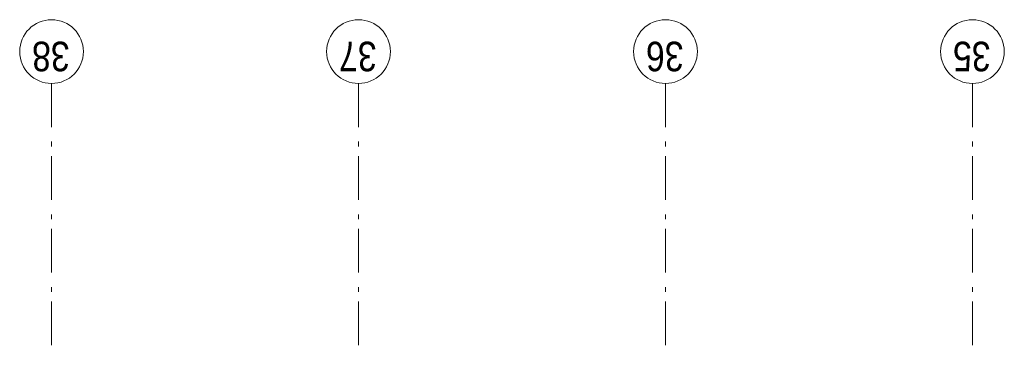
# Model space of a CAD drawing. Header units: millimetres. Extents: x 164654 to 368283, y 131426 to 252133.
# Tile 50 of 144: x 307094 to 312740, y 186682 to 188548. Entities that reach past the tile are written whole.
import ezdxf

# ---------------------------------------------------------------- set-up
doc = ezdxf.new("R2010")
doc.units = ezdxf.units.MM
doc.header["$LTSCALE"] = 400
doc.linetypes.add('STYLE_06', pattern=[1.041641, 0.625, -0.208282, 0.069427, -0.138931])
doc.layers.add('None', color=7, linetype='Continuous', lineweight=9)
doc.styles.add('Arial Narrow', font='ARIALN.TTF', dxfattribs={"height": 222.25})

msp = doc.modelspace()

# ---------------------------------------------------------------- linework, layer by layer
at = {"layer": 'None', "color": 7, "linetype": 'STYLE_06', "lineweight": 9}
for p, q in [((307276.97992, 188182.43392), (307276.97992, 186682.43392)), ((309036.97992, 188182.43392), (309036.97992, 186682.43392)), ((310796.97992, 188182.43392), (310796.97992, 186682.43392)), ((312556.97992, 188182.43392), (312556.97992, 186682.43392))]:
    msp.add_line(p, q, dxfattribs=at)
at = {"layer": 'None', "color": 43, "linetype": 'Continuous', "lineweight": 9}
for centre in [(307276.97992, 188365.04034), (309036.97992, 188365.04034), (310796.97992, 188365.04034), (312556.97992, 188365.04034)]:
    msp.add_circle(centre, 182.60642, dxfattribs=at)

# ---------------------------------------------------------------- texts
at = {"layer": 'None', "color": 8, "char_height": 169.333333, "attachment_point": 1, "rotation": 180, "style": 'Arial Narrow'}
for s, insert in [('38', (307380.98223, 188252.28276)), ('37', (309140.98223, 188252.28276)), ('36', (310900.98223, 188252.28276)), ('35', (312660.98223, 188252.28276))]:
    msp.add_mtext(s, dxfattribs=dict(at, insert=insert))

doc.saveas('drawing.dxf')
